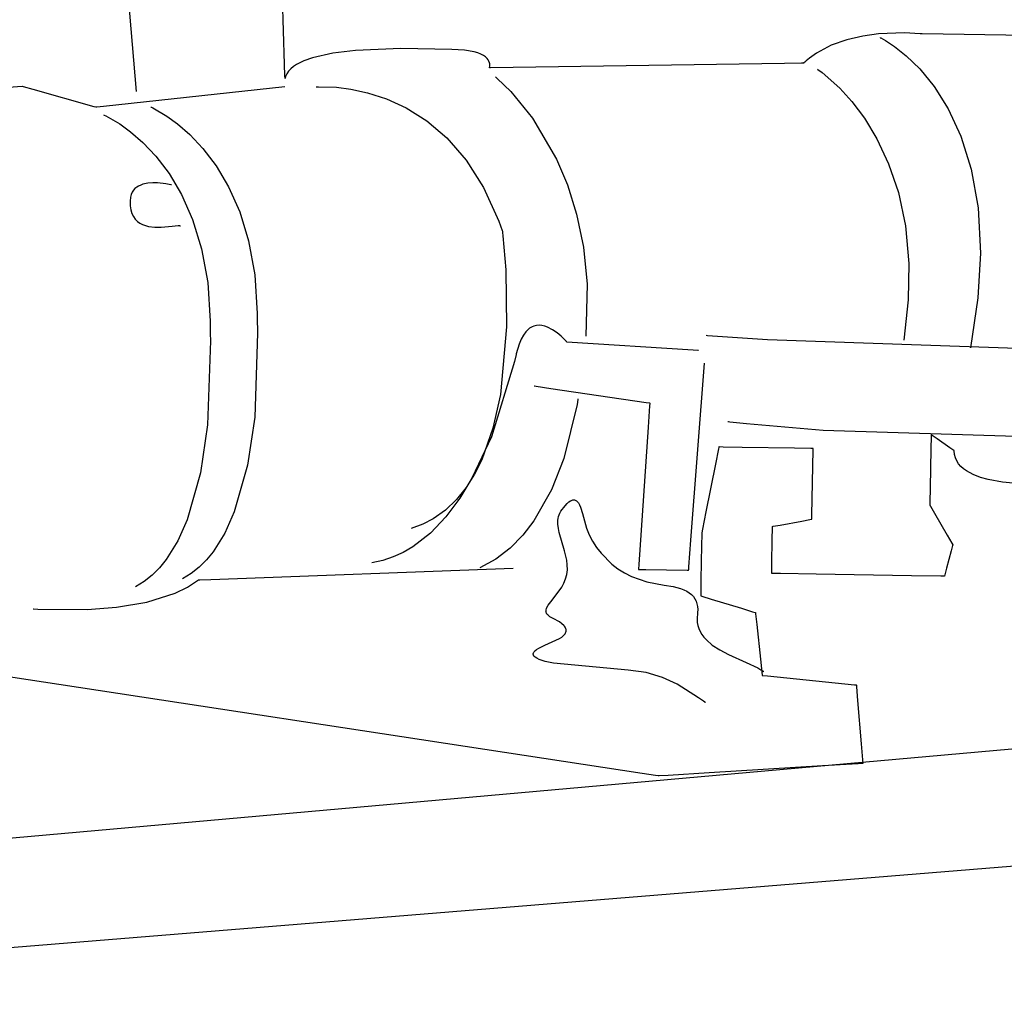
# Model space of a CAD drawing. Extents: x -3.49 to 3.52, y -1.52 to 1.45.
# Tile 28 of 32: x 2.3 to 2.79, y -0.24 to 0.25. Entities that reach past the tile are written whole.
import ezdxf

# ---------------------------------------------------------------- set-up
doc = ezdxf.new("R2010")
doc.units = 0

msp = doc.modelspace()

# ---------------------------------------------------------------- linework, layer by layer
at = {"layer": 'Layer 1', "color": 7, "linetype": 'CONTINUOUS'}
for p, q in [((2.354468, 0.308435), (2.362362, 0.211917)), ((2.436296, 0.22546), (2.433989, 0.304314)), ((2.731689, 0.240564), (2.724013, 0.239517)), ((2.744785, 0.24107), (2.731689, 0.240564)), ((2.752429, 0.240667), (2.744785, 0.24107)), ((2.753145, 0.240594), (2.752429, 0.240667)), ((2.753292, 0.240577), (2.753145, 0.240594)), ((2.753306, 0.240575), (2.753292, 0.240577)), ((2.75331, 0.240575), (2.753306, 0.240575)), ((2.753311, 0.240575), (2.75331, 0.240575)), ((2.753313, 0.240575), (2.753311, 0.240575)), ((2.753311, 0.240575), (2.753311, 0.240575)), ((2.753329, 0.240575), (2.753313, 0.240575)), ((2.75355, 0.240571), (2.753329, 0.240575)), ((2.815631, 0.23957), (2.75355, 0.240571)), ((2.716071, 0.237699), (2.708231, 0.234929)), ((2.724013, 0.239517), (2.716071, 0.237699)), ((2.732638, 0.238713), (2.732638, 0.238713)), ((2.732638, 0.238713), (2.732638, 0.238713)), ((2.732638, 0.238713), (2.732638, 0.238713)), ((2.732638, 0.238713), (2.732638, 0.238713)), ((2.732638, 0.238713), (2.732638, 0.238713)), ((2.732638, 0.238713), (2.732638, 0.238713)), ((2.732638, 0.238713), (2.732638, 0.238712)), ((2.732638, 0.238712), (2.732639, 0.238712)), ((2.732639, 0.238712), (2.73265, 0.238707)), ((2.73265, 0.238707), (2.732703, 0.238682)), ((2.732703, 0.238682), (2.732931, 0.238571)), ((2.732931, 0.238571), (2.735327, 0.23725)), ((2.735327, 0.23725), (2.7397, 0.234378)), ((2.460226, 0.230987), (2.450176, 0.228693)), ((2.471508, 0.232397), (2.460226, 0.230987)), ((2.494119, 0.233309), (2.471508, 0.232397)), ((2.519472, 0.232812), (2.494119, 0.233309)), ((2.525833, 0.232503), (2.519472, 0.232812)), ((2.530601, 0.231696), (2.525833, 0.232503)), ((2.532458, 0.23115), (2.530601, 0.231696)), ((2.534, 0.230531), (2.532458, 0.23115)), ((2.535257, 0.229857), (2.534, 0.230531)), ((2.700858, 0.231026), (2.697461, 0.228593)), ((2.708231, 0.234929), (2.700858, 0.231026)), ((2.7397, 0.234378), (2.745521, 0.229754)), ((2.436464, 0.219725), (2.436296, 0.22546)), ((2.445897, 0.227155), (2.442268, 0.225325)), ((2.450176, 0.228693), (2.445897, 0.227155)), ((2.536254, 0.229145), (2.535257, 0.229857)), ((2.537022, 0.228411), (2.536254, 0.229145)), ((2.537587, 0.227674), (2.537022, 0.228411)), ((2.537977, 0.226951), (2.537587, 0.227674)), ((2.538222, 0.226258), (2.537977, 0.226951)), ((2.538347, 0.225614), (2.538222, 0.226258)), ((2.538383, 0.225035), (2.538347, 0.225614)), ((2.684969, 0.225939), (2.538729, 0.223705)), ((2.693498, 0.22607), (2.684969, 0.225939)), ((2.694339, 0.226083), (2.693498, 0.22607)), ((2.694544, 0.226086), (2.694339, 0.226083)), ((2.694592, 0.226086), (2.694544, 0.226086)), ((2.694601, 0.226087), (2.694592, 0.226086)), ((2.694602, 0.226087), (2.694601, 0.226087)), ((2.694695, 0.226176), (2.694602, 0.226087)), ((2.695077, 0.226538), (2.694695, 0.226176)), ((2.695854, 0.227246), (2.695077, 0.226538)), ((2.697461, 0.228593), (2.695854, 0.227246)), ((2.745521, 0.229754), (2.752263, 0.22318)), ((2.437412, 0.220697), (2.437065, 0.220021)), ((2.43829, 0.221983), (2.437412, 0.220697)), ((2.439401, 0.223181), (2.43829, 0.221983)), ((2.440732, 0.224294), (2.439401, 0.223181)), ((2.442268, 0.225325), (2.440732, 0.224294)), ((2.538173, 0.223697), (2.538174, 0.223698)), ((2.538174, 0.223697), (2.538173, 0.223697)), ((2.538173, 0.223697), (2.538173, 0.223697)), ((2.538174, 0.223698), (2.538175, 0.223701)), ((2.538178, 0.223697), (2.538174, 0.223697)), ((2.538175, 0.223701), (2.53818, 0.223714)), ((2.538214, 0.223697), (2.538178, 0.223697)), ((2.53818, 0.223714), (2.538226, 0.22386)), ((2.538729, 0.223705), (2.538214, 0.223697)), ((2.538226, 0.22386), (2.538356, 0.224538)), ((2.538356, 0.224538), (2.538383, 0.225035)), ((2.701386, 0.223087), (2.701386, 0.223087)), ((2.701386, 0.223087), (2.701386, 0.223087)), ((2.701386, 0.223087), (2.701386, 0.223087)), ((2.701386, 0.223087), (2.701386, 0.223087)), ((2.701386, 0.223087), (2.701386, 0.223087)), ((2.701386, 0.223087), (2.701386, 0.223087)), ((2.701386, 0.223087), (2.701386, 0.223086)), ((2.701386, 0.223086), (2.701387, 0.223086)), ((2.701387, 0.223086), (2.701396, 0.22308)), ((2.701396, 0.22308), (2.701441, 0.223051)), ((2.701441, 0.223051), (2.701637, 0.222921)), ((2.701637, 0.222921), (2.703699, 0.221435)), ((2.703699, 0.221435), (2.712532, 0.213561)), ((2.752263, 0.22318), (2.759396, 0.214455)), ((2.4365, 0.218491), (2.436464, 0.219725)), ((2.436503, 0.218376), (2.4365, 0.218491)), ((2.436504, 0.218349), (2.436503, 0.218376)), ((2.43652, 0.218414), (2.436504, 0.218343)), ((2.436504, 0.218344), (2.436504, 0.218349)), ((2.436504, 0.218343), (2.436504, 0.218344)), ((2.436564, 0.218598), (2.43652, 0.218414)), ((2.436782, 0.219321), (2.436564, 0.218598)), ((2.437065, 0.220021), (2.436782, 0.219321)), ((2.541228, 0.219181), (2.541228, 0.219181)), ((2.541228, 0.219181), (2.541228, 0.219181)), ((2.541228, 0.219181), (2.541228, 0.219181)), ((2.541228, 0.219181), (2.541228, 0.219181)), ((2.541228, 0.219181), (2.541228, 0.219181)), ((2.541228, 0.219181), (2.541228, 0.219181)), ((2.541228, 0.219181), (2.541229, 0.219181)), ((2.541229, 0.219181), (2.541229, 0.21918)), ((2.541229, 0.21918), (2.541232, 0.219178)), ((2.541232, 0.219178), (2.541265, 0.219152)), ((2.541265, 0.219152), (2.541426, 0.219023)), ((2.541426, 0.219023), (2.54211, 0.218453)), ((2.54211, 0.218453), (2.548811, 0.211975)), ((2.294311, 0.213726), (2.305661, 0.214626)), ((2.305661, 0.214626), (2.305661, 0.214626)), ((2.305661, 0.214626), (2.305661, 0.214626)), ((2.305661, 0.214626), (2.305661, 0.214626)), ((2.305661, 0.214626), (2.305661, 0.214626)), ((2.305661, 0.214626), (2.305661, 0.214626)), ((2.305661, 0.214626), (2.305662, 0.214626)), ((2.305662, 0.214626), (2.305662, 0.214626)), ((2.305662, 0.214626), (2.305664, 0.214625)), ((2.305664, 0.214625), (2.305687, 0.214619)), ((2.305687, 0.214619), (2.3058, 0.214587)), ((2.3058, 0.214587), (2.30628, 0.214452)), ((2.30628, 0.214452), (2.311036, 0.21311)), ((2.311036, 0.21311), (2.341402, 0.204546)), ((2.346267, 0.20464), (2.436441, 0.214437)), ((2.452063, 0.214185), (2.452063, 0.214185)), ((2.452063, 0.214185), (2.452063, 0.214185)), ((2.452063, 0.214185), (2.452063, 0.214185)), ((2.452063, 0.214185), (2.452063, 0.214185)), ((2.452063, 0.214185), (2.452063, 0.214185)), ((2.452063, 0.214185), (2.452063, 0.214185)), ((2.452063, 0.214185), (2.452064, 0.214185)), ((2.452064, 0.214185), (2.452068, 0.214186)), ((2.452068, 0.214186), (2.452109, 0.214189)), ((2.452109, 0.214189), (2.452314, 0.214206)), ((2.452314, 0.214206), (2.453189, 0.214259)), ((2.453189, 0.214259), (2.462111, 0.214049)), ((2.462111, 0.214049), (2.469209, 0.21316)), ((2.469209, 0.21316), (2.477596, 0.211348)), ((2.477596, 0.211348), (2.486921, 0.20831)), ((2.548811, 0.211975), (2.559615, 0.198663)), ((2.712532, 0.213561), (2.718427, 0.207019)), ((2.759396, 0.214455), (2.766393, 0.203379)), ((2.486921, 0.20831), (2.496832, 0.203744)), ((2.718427, 0.207019), (2.724723, 0.198638)), ((2.341402, 0.204546), (2.342383, 0.20427)), ((2.342383, 0.20427), (2.342516, 0.204232)), ((2.342516, 0.204232), (2.342516, 0.204232)), ((2.342516, 0.204232), (2.342516, 0.204232)), ((2.342516, 0.204232), (2.342516, 0.204232)), ((2.342516, 0.204232), (2.342516, 0.204232)), ((2.342516, 0.204232), (2.342516, 0.204232)), ((2.342516, 0.204232), (2.342516, 0.204232)), ((2.342516, 0.204232), (2.342516, 0.204232)), ((2.342516, 0.204232), (2.342516, 0.204232)), ((2.342516, 0.204232), (2.342516, 0.204232)), ((2.342516, 0.204232), (2.342516, 0.204232)), ((2.342516, 0.204232), (2.342516, 0.204232)), ((2.342516, 0.204232), (2.342518, 0.204232)), ((2.342518, 0.204232), (2.342532, 0.204234)), ((2.342532, 0.204234), (2.342605, 0.204242)), ((2.342605, 0.204242), (2.34292, 0.204276)), ((2.34292, 0.204276), (2.346267, 0.20464)), ((2.369795, 0.204173), (2.369795, 0.204173)), ((2.369795, 0.204173), (2.369795, 0.204173)), ((2.369795, 0.204173), (2.369795, 0.204173)), ((2.369795, 0.204173), (2.369795, 0.204173)), ((2.369795, 0.204173), (2.369795, 0.204173)), ((2.369795, 0.204173), (2.369796, 0.204173)), ((2.369796, 0.204173), (2.369796, 0.204173)), ((2.369796, 0.204173), (2.369799, 0.204171)), ((2.369799, 0.204171), (2.369833, 0.204157)), ((2.369833, 0.204157), (2.369999, 0.204086)), ((2.369999, 0.204086), (2.370706, 0.203761)), ((2.370706, 0.203761), (2.377695, 0.199733)), ((2.496832, 0.203744), (2.506978, 0.197349)), ((2.766393, 0.203379), (2.772725, 0.189753)), ((2.346358, 0.200264), (2.346358, 0.200264)), ((2.346358, 0.200264), (2.346358, 0.200264)), ((2.346358, 0.200264), (2.346358, 0.200264)), ((2.346358, 0.200264), (2.346358, 0.200264)), ((2.346358, 0.200264), (2.346358, 0.200264)), ((2.346358, 0.200264), (2.346359, 0.200264)), ((2.346359, 0.200264), (2.346359, 0.200263)), ((2.346359, 0.200263), (2.346362, 0.200262)), ((2.346362, 0.200262), (2.346396, 0.200248)), ((2.346396, 0.200248), (2.346562, 0.200176)), ((2.346562, 0.200176), (2.347269, 0.199852)), ((2.347269, 0.199852), (2.354258, 0.195824)), ((2.377695, 0.199733), (2.383052, 0.195841)), ((2.506978, 0.197349), (2.517006, 0.188823)), ((2.559615, 0.198663), (2.571533, 0.178364)), ((2.724723, 0.198638), (2.730984, 0.188339)), ((2.354258, 0.195824), (2.359615, 0.191933)), ((2.359615, 0.191933), (2.36573, 0.186608)), ((2.383052, 0.195841), (2.389167, 0.190516)), ((2.36573, 0.186608), (2.372241, 0.179713)), ((2.389167, 0.190516), (2.395678, 0.183621)), ((2.517006, 0.188823), (2.526566, 0.177865)), ((2.730984, 0.188339), (2.736769, 0.176046)), ((2.772725, 0.189753), (2.777864, 0.173377)), ((2.395678, 0.183621), (2.402221, 0.175018)), ((2.372241, 0.179713), (2.378784, 0.171111)), ((2.526566, 0.177865), (2.535306, 0.164172)), ((2.571533, 0.178364), (2.576975, 0.165546)), ((2.402221, 0.175018), (2.408433, 0.164571)), ((2.736769, 0.176046), (2.741642, 0.161682)), ((2.777864, 0.173377), (2.781281, 0.154051)), ((2.378784, 0.171111), (2.384996, 0.160665)), ((2.360479, 0.161804), (2.360003, 0.160677)), ((2.3611, 0.162785), (2.360479, 0.161804)), ((2.361851, 0.163628), (2.3611, 0.162785)), ((2.362716, 0.164343), (2.361851, 0.163628)), ((2.36368, 0.164938), (2.362716, 0.164343)), ((2.364726, 0.165423), (2.36368, 0.164938)), ((2.365839, 0.165806), (2.364726, 0.165423)), ((2.368206, 0.166304), (2.365839, 0.165806)), ((2.370655, 0.166503), (2.368206, 0.166304)), ((2.373062, 0.166476), (2.370655, 0.166503)), ((2.37725, 0.166032), (2.373062, 0.166476)), ((2.379772, 0.165547), (2.37725, 0.166032)), ((2.380025, 0.165487), (2.379772, 0.165547)), ((2.380085, 0.165472), (2.380025, 0.165487)), ((2.380097, 0.165469), (2.380085, 0.165472)), ((2.380098, 0.165469), (2.380097, 0.165469)), ((2.380098, 0.165469), (2.380098, 0.165469)), ((2.380098, 0.165469), (2.380098, 0.165469)), ((2.380098, 0.165469), (2.380098, 0.165469)), ((2.380098, 0.165469), (2.380098, 0.165469)), ((2.380098, 0.165469), (2.380098, 0.165469)), ((2.380098, 0.165469), (2.380098, 0.165469)), ((2.380098, 0.165469), (2.380098, 0.165469)), ((2.408433, 0.164571), (2.413952, 0.152144)), ((2.535306, 0.164172), (2.542874, 0.147442)), ((2.576975, 0.165546), (2.581575, 0.150923)), ((2.741642, 0.161682), (2.745165, 0.145168)), ((2.359688, 0.159394), (2.35951, 0.157451)), ((2.35951, 0.157451), (2.359536, 0.155105)), ((2.360003, 0.160677), (2.359688, 0.159394)), ((2.384996, 0.160665), (2.390515, 0.148238)), ((2.359536, 0.155105), (2.359818, 0.153047)), ((2.359818, 0.153047), (2.360332, 0.15126)), ((2.413952, 0.152144), (2.418414, 0.1376)), ((2.781281, 0.154051), (2.78245, 0.131576)), ((2.360332, 0.15126), (2.361056, 0.149726)), ((2.361056, 0.149726), (2.361968, 0.148428)), ((2.361968, 0.148428), (2.363043, 0.147347)), ((2.363043, 0.147347), (2.364259, 0.146467)), ((2.390515, 0.148238), (2.394977, 0.133694)), ((2.542874, 0.147442), (2.544542, 0.14275)), ((2.581575, 0.150923), (2.584959, 0.134476)), ((2.364259, 0.146467), (2.365594, 0.145769)), ((2.365594, 0.145769), (2.367024, 0.145236)), ((2.367024, 0.145236), (2.368527, 0.14485)), ((2.368527, 0.14485), (2.371659, 0.144448)), ((2.371659, 0.144448), (2.374808, 0.144421)), ((2.374808, 0.144421), (2.380421, 0.144925)), ((2.380421, 0.144925), (2.383297, 0.145234)), ((2.383297, 0.145234), (2.383761, 0.145239)), ((2.383761, 0.145239), (2.383948, 0.145226)), ((2.383948, 0.145226), (2.384104, 0.145201)), ((2.384104, 0.145201), (2.38417, 0.145184)), ((2.38417, 0.145184), (2.384227, 0.145163)), ((2.384227, 0.145163), (2.384276, 0.145139)), ((2.384276, 0.145139), (2.384317, 0.145112)), ((2.384317, 0.145112), (2.384334, 0.145097)), ((2.384334, 0.145097), (2.384348, 0.145081)), ((2.384348, 0.145081), (2.384361, 0.145064)), ((2.384361, 0.145064), (2.384371, 0.145046)), ((2.384371, 0.145046), (2.384379, 0.145027)), ((2.384379, 0.145027), (2.384385, 0.145007)), ((2.384385, 0.145007), (2.384389, 0.144986)), ((2.384389, 0.144986), (2.38439, 0.144965)), ((2.544542, 0.14275), (2.544643, 0.14245)), ((2.544643, 0.14245), (2.544668, 0.142375)), ((2.544668, 0.142375), (2.544669, 0.14237)), ((2.544669, 0.14237), (2.544669, 0.14237)), ((2.544669, 0.14237), (2.544669, 0.14237)), ((2.544669, 0.14237), (2.544669, 0.14237)), ((2.544669, 0.14237), (2.544669, 0.14237)), ((2.544669, 0.14237), (2.544669, 0.14237)), ((2.544669, 0.14237), (2.544669, 0.142369)), ((2.544669, 0.142369), (2.54467, 0.142368)), ((2.54467, 0.142368), (2.544671, 0.14236)), ((2.544671, 0.14236), (2.544681, 0.14228)), ((2.544681, 0.14228), (2.544732, 0.141884)), ((2.745165, 0.145168), (2.746898, 0.126429)), ((2.418414, 0.1376), (2.421458, 0.120801)), ((2.544732, 0.141884), (2.544934, 0.140194)), ((2.544934, 0.140194), (2.546338, 0.12327)), ((2.394977, 0.133694), (2.398021, 0.116895)), ((2.584959, 0.134476), (2.586753, 0.116185)), ((2.78245, 0.131576), (2.781227, 0.109328)), ((2.546338, 0.12327), (2.546767, 0.094834)), ((2.746898, 0.126429), (2.746611, 0.108271)), ((2.421458, 0.120801), (2.42272, 0.101612)), ((2.398021, 0.116895), (2.399283, 0.097706)), ((2.586753, 0.116185), (2.586154, 0.090276)), ((2.746611, 0.108271), (2.744354, 0.088323)), ((2.781227, 0.109328), (2.777559, 0.084417)), ((2.42272, 0.101612), (2.422715, 0.095898)), ((2.399283, 0.097706), (2.399278, 0.091993)), ((2.422715, 0.095898), (2.422734, 0.095537)), ((2.422734, 0.095537), (2.422882, 0.091761)), ((2.546767, 0.094834), (2.54364, 0.061215)), ((2.557561, 0.093669), (2.556302, 0.092393)), ((2.55821, 0.094178), (2.557561, 0.093669)), ((2.558869, 0.094606), (2.55821, 0.094178)), ((2.559537, 0.094956), (2.558869, 0.094606)), ((2.560213, 0.095233), (2.559537, 0.094956)), ((2.560895, 0.095439), (2.560213, 0.095233)), ((2.561582, 0.095579), (2.560895, 0.095439)), ((2.562962, 0.095675), (2.561582, 0.095579)), ((2.564342, 0.09555), (2.562962, 0.095675)), ((2.565708, 0.095235), (2.564342, 0.09555)), ((2.567049, 0.094758), (2.565708, 0.095235)), ((2.569605, 0.093442), (2.567049, 0.094758)), ((2.571911, 0.091839), (2.569605, 0.093442)), ((2.399278, 0.091993), (2.399297, 0.091632)), ((2.399297, 0.091632), (2.399445, 0.087855)), ((2.422882, 0.091761), (2.421402, 0.049993)), ((2.553981, 0.0887), (2.552944, 0.086224)), ((2.555105, 0.090746), (2.553981, 0.0887)), ((2.556302, 0.092393), (2.555105, 0.090746)), ((2.573866, 0.09019), (2.571911, 0.091839)), ((2.57633, 0.087706), (2.573866, 0.09019)), ((2.645969, 0.090705), (2.645969, 0.090705)), ((2.645969, 0.090705), (2.645969, 0.090705)), ((2.645969, 0.090705), (2.645969, 0.090705)), ((2.645969, 0.090705), (2.645969, 0.090705)), ((2.645969, 0.090705), (2.645969, 0.090705)), ((2.645969, 0.090705), (2.645969, 0.090705)), ((2.645969, 0.090705), (2.645969, 0.090705)), ((2.645969, 0.090705), (2.645972, 0.090704)), ((2.645972, 0.090704), (2.645983, 0.090704)), ((2.645983, 0.090704), (2.646103, 0.090694)), ((2.646103, 0.090694), (2.646694, 0.090649)), ((2.646694, 0.090649), (2.649256, 0.090454)), ((2.649256, 0.090454), (2.676491, 0.088538)), ((2.676491, 0.088538), (3.031941, 0.076531)), ((2.399445, 0.087855), (2.397965, 0.046088)), ((2.552944, 0.086224), (2.551524, 0.081403)), ((2.576572, 0.087428), (2.57633, 0.087706)), ((2.576629, 0.087362), (2.576572, 0.087428)), ((2.57664, 0.087348), (2.576629, 0.087362)), ((2.576641, 0.087347), (2.57664, 0.087348)), ((2.576642, 0.087347), (2.576641, 0.087347)), ((2.576642, 0.087346), (2.576642, 0.087347)), ((2.63959, 0.083332), (2.576642, 0.087346)), ((2.576642, 0.087346), (2.576642, 0.087346)), ((2.576642, 0.087346), (2.576642, 0.087346)), ((2.576642, 0.087346), (2.576642, 0.087346)), ((2.576642, 0.087346), (2.576642, 0.087346)), ((2.576642, 0.087346), (2.576642, 0.087346)), ((2.641926, 0.083183), (2.63959, 0.083332)), ((2.55146, 0.081071), (2.550733, 0.077608)), ((2.551524, 0.081403), (2.55146, 0.081071)), ((2.642146, 0.083169), (2.641926, 0.083183)), ((2.642197, 0.083166), (2.642146, 0.083169)), ((2.642207, 0.083165), (2.642197, 0.083166)), ((2.642208, 0.083165), (2.642207, 0.083165)), ((2.642209, 0.083165), (2.642208, 0.083165)), ((2.642209, 0.083165), (2.642209, 0.083165)), ((2.642209, 0.083165), (2.642209, 0.083165)), ((2.642209, 0.083165), (2.642209, 0.083165)), ((2.642209, 0.083165), (2.642209, 0.083165)), ((2.642209, 0.083165), (2.642209, 0.083165)), ((2.642209, 0.083165), (2.642209, 0.083165)), ((2.550733, 0.077608), (2.539182, 0.040209)), ((2.638473, -0.01112), (2.645232, 0.076866)), ((2.560413, 0.065528), (2.560413, 0.065528)), ((2.560413, 0.065528), (2.560413, 0.065528)), ((2.560413, 0.065528), (2.560413, 0.065528)), ((2.560413, 0.065528), (2.560413, 0.065528)), ((2.560413, 0.065528), (2.560414, 0.065528)), ((2.560414, 0.065528), (2.560414, 0.065527)), ((2.560414, 0.065527), (2.560418, 0.065527)), ((2.560418, 0.065527), (2.560453, 0.065522)), ((2.560453, 0.065522), (2.560629, 0.065496)), ((2.560629, 0.065496), (2.561379, 0.065385)), ((2.561379, 0.065385), (2.568805, 0.064286)), ((2.568805, 0.064286), (2.616225, 0.057269)), ((2.54364, 0.061215), (2.539938, 0.04444)), ((2.58224, 0.058964), (2.582212, 0.05874)), ((2.582247, 0.059016), (2.58224, 0.058964)), ((2.582248, 0.059026), (2.582247, 0.059016)), ((2.582248, 0.059028), (2.582248, 0.059028)), ((2.582248, 0.059028), (2.582248, 0.059028)), ((2.582248, 0.059028), (2.582248, 0.059028)), ((2.582248, 0.059028), (2.582248, 0.059028)), ((2.582248, 0.059028), (2.582248, 0.059028)), ((2.582248, 0.059028), (2.582248, 0.059027)), ((2.582248, 0.059027), (2.582248, 0.059027)), ((2.582248, 0.059027), (2.582248, 0.059026)), ((2.581864, 0.056345), (2.57526, 0.029406)), ((2.582212, 0.05874), (2.581864, 0.056345)), ((2.616225, 0.057269), (2.617881, 0.057024)), ((2.61787, 0.055624), (2.617141, 0.044946)), ((2.617943, 0.056701), (2.61787, 0.055624)), ((2.617881, 0.057024), (2.617964, 0.057012)), ((2.617961, 0.056954), (2.617943, 0.056701)), ((2.617964, 0.057005), (2.617961, 0.056954)), ((2.617964, 0.057012), (2.617965, 0.057012)), ((2.617965, 0.057011), (2.617964, 0.05701)), ((2.617964, 0.05701), (2.617964, 0.057005)), ((2.617965, 0.057012), (2.617965, 0.057012)), ((2.617965, 0.057012), (2.617965, 0.057012)), ((2.617965, 0.057012), (2.617965, 0.057012)), ((2.617965, 0.057012), (2.617965, 0.057012)), ((2.617965, 0.057012), (2.617965, 0.057012)), ((2.617965, 0.057012), (2.617965, 0.057012)), ((2.617965, 0.057012), (2.617965, 0.057011)), ((2.421402, 0.049993), (2.417837, 0.026181)), ((2.397965, 0.046088), (2.3944, 0.022275)), ((2.539938, 0.04444), (2.534381, 0.028744)), ((2.617141, 0.044946), (2.61249, -0.023239)), ((2.65687, 0.047807), (2.65687, 0.047807)), ((2.65687, 0.047807), (2.65687, 0.047807)), ((2.65687, 0.047807), (2.65687, 0.047807)), ((2.65687, 0.047807), (2.65687, 0.047807)), ((2.65687, 0.047807), (2.65687, 0.047807)), ((2.65687, 0.047807), (2.65687, 0.047807)), ((2.65687, 0.047807), (2.656871, 0.047807)), ((2.656871, 0.047807), (2.656874, 0.047807)), ((2.656874, 0.047807), (2.65691, 0.047803)), ((2.65691, 0.047803), (2.657086, 0.047785)), ((2.657086, 0.047785), (2.65785, 0.047707)), ((2.65785, 0.047707), (2.666119, 0.046888)), ((2.666119, 0.046888), (2.704249, 0.043426)), ((2.539182, 0.040209), (2.529525, 0.019666)), ((2.704249, 0.043426), (3.015626, 0.033945)), ((2.757892, 0.040433), (2.757793, 0.034287)), ((2.757903, 0.041071), (2.757892, 0.040433)), ((2.757905, 0.041221), (2.757903, 0.041071)), ((2.757906, 0.041256), (2.757905, 0.041255)), ((2.757905, 0.041255), (2.757905, 0.041252)), ((2.757905, 0.041252), (2.757905, 0.041221)), ((2.757913, 0.04125), (2.757906, 0.041256)), ((2.757906, 0.041256), (2.757906, 0.041256)), ((2.757906, 0.041256), (2.757906, 0.041256)), ((2.757906, 0.041256), (2.757906, 0.041256)), ((2.757906, 0.041256), (2.757906, 0.041256)), ((2.757906, 0.041256), (2.757906, 0.041256)), ((2.757958, 0.041219), (2.757913, 0.04125)), ((2.758497, 0.040848), (2.757958, 0.041219)), ((2.76088, 0.039203), (2.758497, 0.040848)), ((2.767286, 0.034781), (2.76088, 0.039203)), ((2.652282, 0.034924), (2.652128, 0.034147)), ((2.652318, 0.035108), (2.652282, 0.034924)), ((2.652326, 0.035145), (2.652318, 0.035108)), ((2.652327, 0.035148), (2.652326, 0.035145)), ((2.652328, 0.03515), (2.652327, 0.03515)), ((2.652327, 0.03515), (2.652327, 0.03515)), ((2.652327, 0.03515), (2.652327, 0.03515)), ((2.652327, 0.03515), (2.652327, 0.03515)), ((2.652327, 0.03515), (2.652327, 0.03515)), ((2.652327, 0.03515), (2.652327, 0.03515)), ((2.652327, 0.03515), (2.652327, 0.03515)), ((2.652327, 0.03515), (2.652327, 0.035149)), ((2.652327, 0.035149), (2.652327, 0.035148)), ((2.652338, 0.035149), (2.652328, 0.03515)), ((2.652479, 0.035147), (2.652338, 0.035149)), ((2.654516, 0.035114), (2.652479, 0.035147)), ((2.66397, 0.034961), (2.654516, 0.035114)), ((2.689902, 0.03454), (2.66397, 0.034961)), ((2.698096, 0.034408), (2.689902, 0.03454)), ((2.698946, 0.034394), (2.698096, 0.034408)), ((2.699147, 0.034391), (2.698946, 0.034394)), ((2.699188, 0.03439), (2.699147, 0.034391)), ((2.699183, 0.033768), (2.699191, 0.034295)), ((2.699192, 0.03439), (2.699188, 0.03439)), ((2.699191, 0.034295), (2.699193, 0.034386)), ((2.699193, 0.03439), (2.699192, 0.03439)), ((2.699193, 0.034389), (2.699193, 0.03439)), ((2.699193, 0.03439), (2.699193, 0.03439)), ((2.699193, 0.03439), (2.699193, 0.03439)), ((2.699193, 0.03439), (2.699193, 0.03439)), ((2.699193, 0.03439), (2.699193, 0.03439)), ((2.699193, 0.03439), (2.699193, 0.03439)), ((2.699193, 0.03439), (2.699193, 0.03439)), ((2.699193, 0.03439), (2.699193, 0.03439)), ((2.699193, 0.034386), (2.699193, 0.034389)), ((2.769259, 0.033419), (2.767286, 0.034781)), ((2.57526, 0.029406), (2.569089, 0.013806)), ((2.652128, 0.034147), (2.65064, 0.026659)), ((2.698657, 0.001191), (2.699183, 0.033768)), ((2.757793, 0.034287), (2.757479, 0.014838)), ((2.769451, 0.033287), (2.769259, 0.033419)), ((2.769491, 0.033259), (2.769451, 0.033287)), ((2.769495, 0.033257), (2.769491, 0.033259)), ((2.769496, 0.033256), (2.769495, 0.033257)), ((2.769613, 0.031452), (2.769496, 0.033256)), ((2.769496, 0.033256), (2.769496, 0.033256)), ((2.769496, 0.033256), (2.769496, 0.033256)), ((2.769496, 0.033256), (2.769496, 0.033256)), ((2.769496, 0.033256), (2.769496, 0.033256)), ((2.770009, 0.029789), (2.769613, 0.031452)), ((2.770677, 0.028224), (2.770009, 0.029789)), ((2.417837, 0.026181), (2.411254, 0.002898)), ((2.534381, 0.028744), (2.530806, 0.021547)), ((2.65064, 0.026659), (2.645933, 0.002959)), ((2.771585, 0.026794), (2.770677, 0.028224)), ((2.772709, 0.025492), (2.771585, 0.026794)), ((2.774021, 0.024312), (2.772709, 0.025492)), ((2.3944, 0.022275), (2.387816, -0.001007)), ((2.529525, 0.019666), (2.523486, 0.009718)), ((2.530806, 0.021547), (2.526646, 0.014917)), ((2.775497, 0.023249), (2.774021, 0.024312)), ((2.778834, 0.021447), (2.775497, 0.023249)), ((2.782512, 0.020039), (2.778834, 0.021447)), ((2.786326, 0.018975), (2.782512, 0.020039)), ((2.526646, 0.014917), (2.521862, 0.008952)), ((2.757479, 0.014838), (2.757365, 0.007748)), ((2.793529, 0.017688), (2.786326, 0.018975)), ((2.798787, 0.017202), (2.793529, 0.017688)), ((2.569089, 0.013806), (2.560325, -0.001665)), ((2.521862, 0.008952), (2.516412, 0.003751)), ((2.523486, 0.009718), (2.51659, 0.000464)), ((2.573804, 0.003147), (2.575852, 0.005955)), ((2.575852, 0.005955), (2.576804, 0.007005)), ((2.576804, 0.007005), (2.57771, 0.007818)), ((2.57771, 0.007818), (2.578568, 0.008396)), ((2.578568, 0.008396), (2.57898, 0.008596)), ((2.57898, 0.008596), (2.57938, 0.008737)), ((2.57938, 0.008737), (2.579769, 0.008818)), ((2.579769, 0.008818), (2.580146, 0.008841)), ((2.580146, 0.008841), (2.580512, 0.008805)), ((2.580512, 0.008805), (2.580866, 0.008709)), ((2.580866, 0.008709), (2.581209, 0.008555)), ((2.581209, 0.008555), (2.581541, 0.008341)), ((2.581541, 0.008341), (2.581861, 0.008068)), ((2.581861, 0.008068), (2.58217, 0.007736)), ((2.58217, 0.007736), (2.582468, 0.007345)), ((2.582468, 0.007345), (2.58303, 0.006385)), ((2.58303, 0.006385), (2.583547, 0.005189)), ((2.583547, 0.005189), (2.58445, 0.002086)), ((2.75734, 0.006221), (2.757339, 0.006115)), ((2.757339, 0.006115), (2.757339, 0.006107)), ((2.757339, 0.006107), (2.757339, 0.006107)), ((2.757339, 0.006107), (2.757339, 0.006106)), ((2.757339, 0.006106), (2.757339, 0.006106)), ((2.757339, 0.006106), (2.757339, 0.006106)), ((2.757339, 0.006106), (2.757339, 0.006106)), ((2.757339, 0.006106), (2.757339, 0.006106)), ((2.757339, 0.006106), (2.757339, 0.006106)), ((2.757339, 0.006106), (2.757339, 0.006106)), ((2.757339, 0.006106), (2.757339, 0.006106)), ((2.757339, 0.006106), (2.75734, 0.006104)), ((2.757365, 0.007748), (2.75734, 0.006221)), ((2.75734, 0.006104), (2.75735, 0.006087)), ((2.75735, 0.006087), (2.757399, 0.006002)), ((2.757399, 0.006002), (2.757605, 0.005645)), ((2.757605, 0.005645), (2.759599, 0.002198)), ((2.411254, 0.002898), (2.406557, -0.007639)), ((2.51659, 0.000464), (2.508799, -0.007735)), ((2.516412, 0.003751), (2.510256, -0.000587)), ((2.572409, -0.000379), (2.572614, 0.000543)), ((2.572614, 0.000543), (2.57291, 0.001439)), ((2.57291, 0.001439), (2.573305, 0.002307)), ((2.573305, 0.002307), (2.573804, 0.003147)), ((2.58445, 0.002086), (2.586441, -0.005177)), ((2.645933, 0.002959), (2.644217, -0.005683)), ((2.698629, -0.000544), (2.698657, 0.001191)), ((2.759599, 0.002198), (2.765907, -0.008712)), ((2.387816, -0.001007), (2.38312, -0.011544)), ((2.505012, -0.003276), (2.499307, -0.00535)), ((2.510256, -0.000587), (2.505012, -0.003276)), ((2.560325, -0.001665), (2.554846, -0.008785)), ((2.572274, -0.00329), (2.572288, -0.001326)), ((2.572514, -0.005338), (2.572274, -0.00329)), ((2.572288, -0.001326), (2.572409, -0.000379)), ((2.679016, -0.005542), (2.679034, -0.004453)), ((2.679034, -0.004453), (2.679035, -0.004363)), ((2.679035, -0.004347), (2.679035, -0.004346)), ((2.679035, -0.004346), (2.679035, -0.004346)), ((2.679035, -0.004346), (2.679035, -0.004346)), ((2.679035, -0.004346), (2.679035, -0.004346)), ((2.679035, -0.004346), (2.679035, -0.004346)), ((2.679035, -0.004346), (2.679035, -0.004346)), ((2.679035, -0.004346), (2.679036, -0.004346)), ((2.679035, -0.004363), (2.679035, -0.004347)), ((2.679035, -0.004347), (2.679035, -0.004347)), ((2.679036, -0.004346), (2.679036, -0.004346)), ((2.679036, -0.004346), (2.679037, -0.004346)), ((2.679037, -0.004346), (2.679044, -0.004345)), ((2.679044, -0.004345), (2.679111, -0.004333)), ((2.679111, -0.004333), (2.679435, -0.004273)), ((2.679435, -0.004273), (2.682771, -0.003662)), ((2.682771, -0.003662), (2.693598, -0.001677)), ((2.693598, -0.001677), (2.697626, -0.000939)), ((2.697626, -0.000939), (2.698537, -0.000772)), ((2.698537, -0.000772), (2.698613, -0.000758)), ((2.698613, -0.000758), (2.698625, -0.000756)), ((2.698625, -0.000756), (2.698626, -0.000756)), ((2.698626, -0.000747), (2.698627, -0.000709)), ((2.698626, -0.000755), (2.698626, -0.000747)), ((2.698626, -0.000756), (2.698626, -0.000755)), ((2.698626, -0.000756), (2.698626, -0.000756)), ((2.698626, -0.000756), (2.698626, -0.000756)), ((2.698626, -0.000756), (2.698626, -0.000756)), ((2.698626, -0.000756), (2.698626, -0.000756)), ((2.698627, -0.000709), (2.698629, -0.000544)), ((2.406557, -0.007639), (2.400779, -0.016956)), ((2.508799, -0.007735), (2.500076, -0.01452)), ((2.554846, -0.008785), (2.548568, -0.015192)), ((2.572953, -0.00746), (2.572514, -0.005338)), ((2.575592, -0.016483), (2.572953, -0.00746)), ((2.586441, -0.005177), (2.587842, -0.00856)), ((2.587842, -0.00856), (2.589523, -0.011776)), ((2.643809, -0.008324), (2.643723, -0.013646)), ((2.643817, -0.007806), (2.643809, -0.008324)), ((2.643819, -0.007699), (2.643817, -0.007806)), ((2.643821, -0.007675), (2.643819, -0.007684)), ((2.643819, -0.007684), (2.643819, -0.007685)), ((2.643819, -0.007685), (2.643819, -0.007685)), ((2.643819, -0.007685), (2.643819, -0.007685)), ((2.643819, -0.007685), (2.643819, -0.007685)), ((2.643819, -0.007685), (2.643819, -0.007685)), ((2.643819, -0.007685), (2.643819, -0.007685)), ((2.643819, -0.007685), (2.643819, -0.007685)), ((2.643819, -0.007685), (2.643819, -0.007685)), ((2.643819, -0.007685), (2.643819, -0.007686)), ((2.643819, -0.007686), (2.643819, -0.007688)), ((2.643819, -0.007688), (2.643819, -0.007699)), ((2.643847, -0.007545), (2.643821, -0.007675)), ((2.644217, -0.005683), (2.643847, -0.007545)), ((2.678937, -0.01036), (2.679016, -0.005542)), ((2.765907, -0.008712), (2.768207, -0.012689)), ((2.38312, -0.011544), (2.377342, -0.020862)), ((2.500076, -0.01452), (2.495354, -0.017271)), ((2.589523, -0.011776), (2.591485, -0.014829)), ((2.637452, -0.024413), (2.638473, -0.01112)), ((2.643723, -0.013646), (2.643444, -0.030916)), ((2.678726, -0.02331), (2.678937, -0.01036)), ((2.768655, -0.013929), (2.767947, -0.016579)), ((2.768207, -0.012689), (2.768703, -0.013546)), ((2.768724, -0.013671), (2.768655, -0.013929)), ((2.768703, -0.013546), (2.768737, -0.013605)), ((2.768738, -0.013617), (2.768724, -0.013671)), ((2.768737, -0.013605), (2.76874, -0.01361)), ((2.76874, -0.013612), (2.768738, -0.013617)), ((2.76874, -0.01361), (2.76874, -0.01361)), ((2.76874, -0.01361), (2.76874, -0.01361)), ((2.76874, -0.01361), (2.76874, -0.01361)), ((2.76874, -0.01361), (2.76874, -0.01361)), ((2.76874, -0.01361), (2.76874, -0.01361)), ((2.76874, -0.01361), (2.76874, -0.01361)), ((2.76874, -0.01361), (2.76874, -0.01361)), ((2.76874, -0.01361), (2.76874, -0.01361)), ((2.76874, -0.01361), (2.76874, -0.013611)), ((2.76874, -0.013611), (2.76874, -0.013612)), ((2.400779, -0.016956), (2.39745, -0.021045)), ((2.490384, -0.019533), (2.485163, -0.021262)), ((2.495354, -0.017271), (2.490384, -0.019533)), ((2.548568, -0.015192), (2.541442, -0.020658)), ((2.57666, -0.021172), (2.575592, -0.016483)), ((2.591485, -0.014829), (2.593732, -0.017724)), ((2.593732, -0.017724), (2.59909, -0.02306)), ((2.767947, -0.016579), (2.765649, -0.025178)), ((2.377342, -0.020862), (2.374013, -0.02495)), ((2.39745, -0.021045), (2.393809, -0.024692)), ((2.485163, -0.021262), (2.479685, -0.022413)), ((2.541442, -0.020658), (2.533417, -0.024957)), ((2.576936, -0.023525), (2.57666, -0.021172)), ((2.576967, -0.025871), (2.576936, -0.023525)), ((2.59909, -0.02306), (2.602142, -0.025405)), ((2.61249, -0.023239), (2.612327, -0.02562)), ((2.637349, -0.025755), (2.637452, -0.024413)), ((2.678661, -0.027301), (2.678726, -0.02331)), ((2.370372, -0.028598), (2.366407, -0.031759)), ((2.374013, -0.02495), (2.370372, -0.028598)), ((2.389844, -0.027854), (2.385539, -0.030484)), ((2.393809, -0.024692), (2.389844, -0.027854)), ((2.399666, -0.030754), (2.549961, -0.025134)), ((2.576081, -0.030485), (2.576696, -0.028198)), ((2.576696, -0.028198), (2.576967, -0.025871)), ((2.602142, -0.025405), (2.605407, -0.027468)), ((2.605407, -0.027468), (2.60889, -0.029252)), ((2.60889, -0.029252), (2.616538, -0.031992)), ((2.612327, -0.02562), (2.612319, -0.025739)), ((2.612319, -0.025739), (2.612319, -0.02574)), ((2.612319, -0.02574), (2.612319, -0.02574)), ((2.612319, -0.02574), (2.612319, -0.02574)), ((2.612319, -0.02574), (2.612319, -0.02574)), ((2.612319, -0.02574), (2.612319, -0.02574)), ((2.612319, -0.02574), (2.612319, -0.02574)), ((2.612319, -0.02574), (2.612319, -0.02574)), ((2.612319, -0.02574), (2.612319, -0.02574)), ((2.612319, -0.02574), (2.612319, -0.02574)), ((2.612319, -0.02574), (2.612321, -0.02574)), ((2.612321, -0.02574), (2.612336, -0.02574)), ((2.612336, -0.02574), (2.612413, -0.025742)), ((2.612413, -0.025742), (2.612738, -0.025747)), ((2.612738, -0.025747), (2.615964, -0.025799)), ((2.615964, -0.025799), (2.636563, -0.02613)), ((2.636563, -0.02613), (2.637229, -0.02614)), ((2.637229, -0.02614), (2.637319, -0.026142)), ((2.637319, -0.02614), (2.63732, -0.026134)), ((2.637319, -0.026141), (2.637319, -0.02614)), ((2.637319, -0.026142), (2.637319, -0.026141)), ((2.637319, -0.026142), (2.637319, -0.026142)), ((2.637319, -0.026142), (2.637319, -0.026142)), ((2.637319, -0.026142), (2.637319, -0.026142)), ((2.637319, -0.026142), (2.637319, -0.026142)), ((2.637319, -0.026142), (2.637319, -0.026142)), ((2.637319, -0.026142), (2.637319, -0.026142)), ((2.637319, -0.026142), (2.637319, -0.026142)), ((2.637319, -0.026142), (2.637319, -0.026142)), ((2.637319, -0.026142), (2.637319, -0.026142)), ((2.63732, -0.026134), (2.637324, -0.02607)), ((2.637324, -0.02607), (2.637349, -0.025755)), ((2.678654, -0.027769), (2.678655, -0.027689)), ((2.678654, -0.027777), (2.678654, -0.027769)), ((2.678654, -0.027779), (2.678654, -0.027777)), ((2.678654, -0.02778), (2.678654, -0.027779)), ((2.678654, -0.027779), (2.678654, -0.027779)), ((2.678656, -0.02778), (2.678654, -0.02778)), ((2.678654, -0.02778), (2.678654, -0.02778)), ((2.678654, -0.02778), (2.678654, -0.02778)), ((2.678654, -0.02778), (2.678654, -0.02778)), ((2.678654, -0.02778), (2.678654, -0.02778)), ((2.678654, -0.02778), (2.678654, -0.02778)), ((2.678654, -0.02778), (2.678654, -0.02778)), ((2.678655, -0.027689), (2.678661, -0.027301)), ((2.678712, -0.02778), (2.678656, -0.02778)), ((2.679045, -0.027786), (2.678712, -0.02778)), ((2.683035, -0.02785), (2.679045, -0.027786)), ((2.700701, -0.028136), (2.683035, -0.02785)), ((2.74819, -0.028904), (2.700701, -0.028136)), ((2.762826, -0.029141), (2.74819, -0.028904)), ((2.76425, -0.029164), (2.762826, -0.029141)), ((2.764546, -0.029169), (2.76425, -0.029164)), ((2.764574, -0.029169), (2.764546, -0.029169)), ((2.76458, -0.029169), (2.764574, -0.029169)), ((2.764582, -0.029169), (2.76458, -0.029169)), ((2.764583, -0.029169), (2.764582, -0.029169)), ((2.764586, -0.029159), (2.764583, -0.029169)), ((2.764583, -0.029169), (2.764583, -0.029169)), ((2.764583, -0.029169), (2.764583, -0.029169)), ((2.764583, -0.029169), (2.764583, -0.029169)), ((2.764583, -0.029169), (2.764583, -0.029169)), ((2.764583, -0.029169), (2.764583, -0.029169)), ((2.764583, -0.029169), (2.764583, -0.029169)), ((2.764583, -0.029169), (2.764583, -0.029169)), ((2.764602, -0.029099), (2.764586, -0.029159)), ((2.764795, -0.028376), (2.764602, -0.029099)), ((2.765649, -0.025178), (2.764795, -0.028376)), ((2.366407, -0.031759), (2.362102, -0.03439)), ((2.388031, -0.034619), (2.393413, -0.030988)), ((2.393413, -0.030988), (2.393413, -0.030988)), ((2.393413, -0.030988), (2.393413, -0.030988)), ((2.393413, -0.030988), (2.393413, -0.030988)), ((2.393413, -0.030988), (2.393413, -0.030988)), ((2.393413, -0.030988), (2.393413, -0.030988)), ((2.393413, -0.030988), (2.393414, -0.030988)), ((2.393414, -0.030988), (2.393414, -0.030988)), ((2.393414, -0.030988), (2.393416, -0.030988)), ((2.393416, -0.030988), (2.393441, -0.030987)), ((2.393441, -0.030987), (2.393562, -0.030983)), ((2.393562, -0.030983), (2.394088, -0.030963)), ((2.394088, -0.030963), (2.399666, -0.030754)), ((2.574184, -0.034593), (2.575218, -0.032622)), ((2.575218, -0.032622), (2.576081, -0.030485)), ((2.616538, -0.031992), (2.625134, -0.033647)), ((2.625134, -0.033647), (2.629536, -0.034253)), ((2.629536, -0.034253), (2.633279, -0.035211)), ((2.643444, -0.030916), (2.643341, -0.03734)), ((2.367761, -0.041966), (2.381838, -0.037621)), ((2.381838, -0.037621), (2.388031, -0.034619)), ((2.56945, -0.041042), (2.574184, -0.034593)), ((2.633279, -0.035211), (2.634895, -0.03583)), ((2.634895, -0.03583), (2.63634, -0.036543)), ((2.63634, -0.036543), (2.637615, -0.03735)), ((2.637615, -0.03735), (2.63872, -0.038251)), ((2.63872, -0.038251), (2.639657, -0.039248)), ((2.643317, -0.038791), (2.643315, -0.038912)), ((2.643315, -0.038912), (2.643315, -0.038932)), ((2.643315, -0.038932), (2.643315, -0.038933)), ((2.643315, -0.038933), (2.643315, -0.038933)), ((2.643315, -0.038933), (2.643315, -0.038933)), ((2.643315, -0.038933), (2.643315, -0.038933)), ((2.643315, -0.038933), (2.643315, -0.038933)), ((2.643315, -0.038933), (2.643315, -0.038933)), ((2.643315, -0.038933), (2.643315, -0.038933)), ((2.643315, -0.038933), (2.643315, -0.038933)), ((2.643315, -0.038933), (2.643316, -0.038933)), ((2.643316, -0.038933), (2.643318, -0.038934)), ((2.643341, -0.03734), (2.643317, -0.038791)), ((2.643318, -0.038934), (2.643327, -0.038937)), ((2.643327, -0.038937), (2.64342, -0.038965)), ((2.64342, -0.038965), (2.643871, -0.039102)), ((2.643871, -0.039102), (2.648506, -0.040507)), ((2.352653, -0.044479), (2.367761, -0.041966)), ((2.566827, -0.044704), (2.567502, -0.043571)), ((2.567502, -0.043571), (2.56945, -0.041042)), ((2.639657, -0.039248), (2.640425, -0.040339)), ((2.640425, -0.040339), (2.641025, -0.041527)), ((2.641025, -0.041527), (2.641457, -0.042811)), ((2.641457, -0.042811), (2.641721, -0.044191)), ((2.648506, -0.040507), (2.663548, -0.045068)), ((2.311138, -0.045287), (2.311138, -0.045287)), ((2.311138, -0.045287), (2.311138, -0.045287)), ((2.311138, -0.045287), (2.311138, -0.045287)), ((2.311138, -0.045287), (2.311138, -0.045287)), ((2.311138, -0.045287), (2.311138, -0.045287)), ((2.311138, -0.045287), (2.311138, -0.045287)), ((2.311138, -0.045287), (2.311138, -0.045287)), ((2.311138, -0.045287), (2.311139, -0.045287)), ((2.311139, -0.045287), (2.311148, -0.045288)), ((2.311148, -0.045288), (2.311194, -0.045292)), ((2.311194, -0.045292), (2.311391, -0.045307)), ((2.311391, -0.045307), (2.313517, -0.045448)), ((2.313517, -0.045448), (2.337986, -0.045614)), ((2.337986, -0.045614), (2.352653, -0.044479)), ((2.566338, -0.046516), (2.566345, -0.046269)), ((2.566354, -0.046761), (2.566338, -0.046516)), ((2.566345, -0.046269), (2.566426, -0.045763)), ((2.566394, -0.047002), (2.566354, -0.046761)), ((2.566459, -0.047241), (2.566394, -0.047002)), ((2.566426, -0.045763), (2.566589, -0.045241)), ((2.566549, -0.047476), (2.566459, -0.047241)), ((2.566666, -0.047709), (2.566549, -0.047476)), ((2.566589, -0.045241), (2.566827, -0.044704)), ((2.566811, -0.04794), (2.566666, -0.047709)), ((2.567186, -0.048396), (2.566811, -0.04794)), ((2.567682, -0.048844), (2.567186, -0.048396)), ((2.568305, -0.049286), (2.567682, -0.048844)), ((2.64175, -0.047243), (2.641495, -0.050529)), ((2.641721, -0.044191), (2.641819, -0.045668)), ((2.641819, -0.045668), (2.64175, -0.047243)), ((2.663548, -0.045068), (2.669143, -0.046764)), ((2.669143, -0.046764), (2.670407, -0.047147)), ((2.670407, -0.047147), (2.670513, -0.047179)), ((2.670513, -0.047179), (2.670531, -0.047185)), ((2.670531, -0.047185), (2.670531, -0.047185)), ((2.670531, -0.047185), (2.670531, -0.047185)), ((2.670531, -0.047185), (2.670531, -0.047185)), ((2.670531, -0.047185), (2.670531, -0.047185)), ((2.670531, -0.047185), (2.670531, -0.047185)), ((2.670531, -0.047185), (2.670531, -0.047185)), ((2.670531, -0.047185), (2.670531, -0.047185)), ((2.670531, -0.047185), (2.670532, -0.047185)), ((2.670532, -0.047185), (2.670532, -0.047186)), ((2.670532, -0.047186), (2.670532, -0.047188)), ((2.670532, -0.047188), (2.670533, -0.047198)), ((2.670533, -0.047198), (2.670545, -0.047306)), ((2.670545, -0.047306), (2.670601, -0.047824)), ((2.670601, -0.047824), (2.671179, -0.053155)), ((2.156121, -0.17223), (3.494768, -0.052681)), ((2.569956, -0.050159), (2.568305, -0.049286)), ((2.573109, -0.051882), (2.569956, -0.050159)), ((2.574289, -0.052734), (2.573109, -0.051882)), ((2.575203, -0.05358), (2.574289, -0.052734)), ((2.575561, -0.054001), (2.575203, -0.05358)), ((2.641495, -0.050529), (2.641614, -0.052117)), ((2.641614, -0.052117), (2.641913, -0.053664)), ((2.641913, -0.053664), (2.642391, -0.055169)), ((2.671179, -0.053155), (2.673057, -0.070457)), ((2.574185, -0.059369), (2.575125, -0.058554)), ((2.575125, -0.058554), (2.575496, -0.058145)), ((2.575496, -0.058145), (2.575801, -0.057735)), ((2.575853, -0.05442), (2.575561, -0.054001)), ((2.575801, -0.057735), (2.57604, -0.057325)), ((2.576078, -0.054839), (2.575853, -0.05442)), ((2.57604, -0.057325), (2.576212, -0.056913)), ((2.576237, -0.055256), (2.576078, -0.054839)), ((2.576212, -0.056913), (2.576318, -0.0565)), ((2.57633, -0.055672), (2.576237, -0.055256)), ((2.576318, -0.0565), (2.576357, -0.056087)), ((2.576357, -0.056087), (2.57633, -0.055672)), ((2.642391, -0.055169), (2.643051, -0.056634)), ((2.643051, -0.056634), (2.643891, -0.058059)), ((2.643891, -0.058059), (2.644913, -0.059445)), ((2.56278, -0.064898), (2.565828, -0.063394)), ((2.565828, -0.063394), (2.572979, -0.060182)), ((2.572979, -0.060182), (2.574185, -0.059369)), ((2.644913, -0.059445), (2.646117, -0.060791)), ((2.646117, -0.060791), (2.649073, -0.06337)), ((2.649073, -0.06337), (2.652762, -0.0658)), ((2.56001, -0.067927), (2.560016, -0.067771)), ((2.560023, -0.068081), (2.56001, -0.067927)), ((2.560016, -0.067771), (2.560039, -0.067614)), ((2.560052, -0.068234), (2.560023, -0.068081)), ((2.560039, -0.067614), (2.560079, -0.067455)), ((2.560099, -0.068385), (2.560052, -0.068234)), ((2.560079, -0.067455), (2.560137, -0.067295)), ((2.560164, -0.068535), (2.560099, -0.068385)), ((2.560137, -0.067295), (2.560305, -0.066971)), ((2.560246, -0.068683), (2.560164, -0.068535)), ((2.560305, -0.066971), (2.560542, -0.06664)), ((2.560542, -0.06664), (2.56085, -0.066304)), ((2.56085, -0.066304), (2.561675, -0.065613)), ((2.561675, -0.065613), (2.56278, -0.064898)), ((2.652762, -0.0658), (2.657189, -0.068086)), ((2.657189, -0.068086), (2.665976, -0.072001)), ((2.323911, -0.082967), (2.241393, -0.07039)), ((2.560345, -0.06883), (2.560246, -0.068683)), ((2.560596, -0.06912), (2.560345, -0.06883)), ((2.560917, -0.069404), (2.560596, -0.06912)), ((2.561769, -0.069954), (2.560917, -0.069404)), ((2.5629, -0.070482), (2.561769, -0.069954)), ((2.566001, -0.071472), (2.5629, -0.070482)), ((2.570071, -0.072371), (2.566001, -0.071472)), ((2.607158, -0.075806), (2.570071, -0.072371)), ((2.665976, -0.072001), (2.671684, -0.07474)), ((2.673057, -0.070457), (2.673756, -0.076895)), ((2.616223, -0.077062), (2.607158, -0.075806)), ((2.624357, -0.079416), (2.616223, -0.077062)), ((2.671684, -0.07474), (2.673299, -0.075627)), ((2.673299, -0.075627), (2.674221, -0.076255)), ((2.673756, -0.076895), (2.673914, -0.078349)), ((2.673914, -0.078349), (2.673927, -0.078471)), ((2.674219, -0.076732), (2.674004, -0.07674)), ((2.674286, -0.076722), (2.674219, -0.076732)), ((2.674221, -0.076255), (2.674344, -0.076372)), ((2.674342, -0.076707), (2.674286, -0.076722)), ((2.674388, -0.076689), (2.674342, -0.076707)), ((2.674344, -0.076372), (2.67439, -0.076424)), ((2.674407, -0.076678), (2.674388, -0.076689)), ((2.67439, -0.076424), (2.674424, -0.076473)), ((2.674423, -0.076667), (2.674407, -0.076678)), ((2.674437, -0.076654), (2.674423, -0.076667)), ((2.674424, -0.076473), (2.674448, -0.076517)), ((2.674447, -0.076641), (2.674437, -0.076654)), ((2.674456, -0.076626), (2.674447, -0.076641)), ((2.674448, -0.076517), (2.674456, -0.076538)), ((2.674456, -0.076538), (2.674461, -0.076557)), ((2.674461, -0.07661), (2.674456, -0.076626)), ((2.674461, -0.076557), (2.674464, -0.076576)), ((2.674464, -0.076594), (2.674461, -0.07661)), ((2.674464, -0.076576), (2.674464, -0.076594)), ((2.545751, -0.116777), (2.323911, -0.082967)), ((2.631615, -0.082882), (2.624357, -0.079416)), ((2.642148, -0.089654), (2.631615, -0.082882)), ((2.673927, -0.078471), (2.673929, -0.078491)), ((2.673929, -0.078491), (2.673929, -0.078492)), ((2.673929, -0.078492), (2.673929, -0.078492)), ((2.673929, -0.078492), (2.673929, -0.078492)), ((2.673929, -0.078492), (2.673929, -0.078492)), ((2.673929, -0.078492), (2.673929, -0.078492)), ((2.673929, -0.078492), (2.67393, -0.078492)), ((2.67393, -0.078492), (2.673941, -0.078493)), ((2.673941, -0.078493), (2.673992, -0.078498)), ((2.673992, -0.078498), (2.674212, -0.07852)), ((2.674212, -0.07852), (2.676522, -0.07875)), ((2.676522, -0.07875), (2.719908, -0.083071)), ((2.719908, -0.083071), (2.72061, -0.083141)), ((2.72061, -0.083141), (2.720731, -0.083153)), ((2.720731, -0.083153), (2.720735, -0.083153)), ((2.720735, -0.083153), (2.720736, -0.083154)), ((2.720736, -0.083154), (2.720736, -0.083154)), ((2.720736, -0.083154), (2.720736, -0.083154)), ((2.720736, -0.083154), (2.720736, -0.083154)), ((2.720736, -0.083154), (2.720736, -0.083154)), ((2.720736, -0.083154), (2.720736, -0.083154)), ((2.720736, -0.083154), (2.720736, -0.083154)), ((2.720736, -0.083154), (2.720736, -0.083154)), ((2.720736, -0.083154), (2.720736, -0.083155)), ((2.720736, -0.083155), (2.720737, -0.083158)), ((2.720737, -0.083158), (2.720739, -0.083192)), ((2.720739, -0.083192), (2.720753, -0.08336)), ((2.720753, -0.08336), (2.720813, -0.08407)), ((2.720813, -0.08407), (2.721386, -0.09091)), ((2.644763, -0.091348), (2.642148, -0.089654)), ((2.645414, -0.091769), (2.644763, -0.091348)), ((2.645576, -0.091874), (2.645414, -0.091769)), ((2.645616, -0.091901), (2.645576, -0.091874)), ((2.645627, -0.091907), (2.645616, -0.091901)), ((2.645629, -0.091909), (2.645627, -0.091907)), ((2.64563, -0.091909), (2.645629, -0.091909)), ((2.64563, -0.091909), (2.64563, -0.091909)), ((2.64563, -0.091909), (2.64563, -0.091909)), ((2.64563, -0.091909), (2.64563, -0.091909)), ((2.64563, -0.091909), (2.64563, -0.091909)), ((2.64563, -0.091909), (2.64563, -0.091909)), ((2.64563, -0.091909), (2.64563, -0.091909)), ((2.721386, -0.09091), (2.723198, -0.112557)), ((2.723198, -0.112557), (2.723859, -0.120448)), ((2.614123, -0.127197), (2.545751, -0.116777)), ((2.721633, -0.12242), (2.703857, -0.123499)), ((2.723477, -0.122308), (2.721633, -0.12242)), ((2.723912, -0.122282), (2.723477, -0.122308)), ((2.723859, -0.120448), (2.724001, -0.122148)), ((2.724001, -0.122276), (2.723912, -0.122282)), ((2.724001, -0.122148), (2.724011, -0.122266)), ((2.724009, -0.122276), (2.724001, -0.122276)), ((2.724011, -0.122276), (2.724009, -0.122276)), ((2.724011, -0.122266), (2.724012, -0.122275)), ((2.724012, -0.122276), (2.724011, -0.122276)), ((2.724012, -0.122275), (2.724012, -0.122275)), ((2.724012, -0.122275), (2.724012, -0.122276)), ((2.724012, -0.122276), (2.724012, -0.122276)), ((2.724012, -0.122276), (2.724012, -0.122276)), ((2.724012, -0.122276), (2.724012, -0.122276)), ((2.724012, -0.122276), (2.724012, -0.122276)), ((2.724012, -0.122276), (2.724012, -0.122276)), ((2.62078, -0.128212), (2.614123, -0.127197)), ((2.647598, -0.126915), (2.627086, -0.12816)), ((2.703857, -0.123499), (2.647598, -0.126915)), ((2.622161, -0.128422), (2.62078, -0.128212)), ((2.622292, -0.128442), (2.622161, -0.128422)), ((2.622324, -0.128447), (2.622292, -0.128442)), ((2.622332, -0.128448), (2.622324, -0.128447)), ((2.622334, -0.128449), (2.622332, -0.128448)), ((2.622335, -0.128449), (2.622334, -0.128449)), ((2.622337, -0.128449), (2.622335, -0.128449)), ((2.622335, -0.128449), (2.622335, -0.128449)), ((2.622335, -0.128449), (2.622335, -0.128449)), ((2.622335, -0.128449), (2.622335, -0.128449)), ((2.622335, -0.128449), (2.622335, -0.128449)), ((2.622335, -0.128449), (2.622335, -0.128449)), ((2.622359, -0.128447), (2.622337, -0.128449)), ((2.622666, -0.128429), (2.622359, -0.128447)), ((2.627086, -0.12816), (2.622666, -0.128429)), ((2.869226, -0.167678), (1.977156, -0.240036))]:
    msp.add_line(p, q, dxfattribs=at)

doc.saveas('drawing.dxf')
